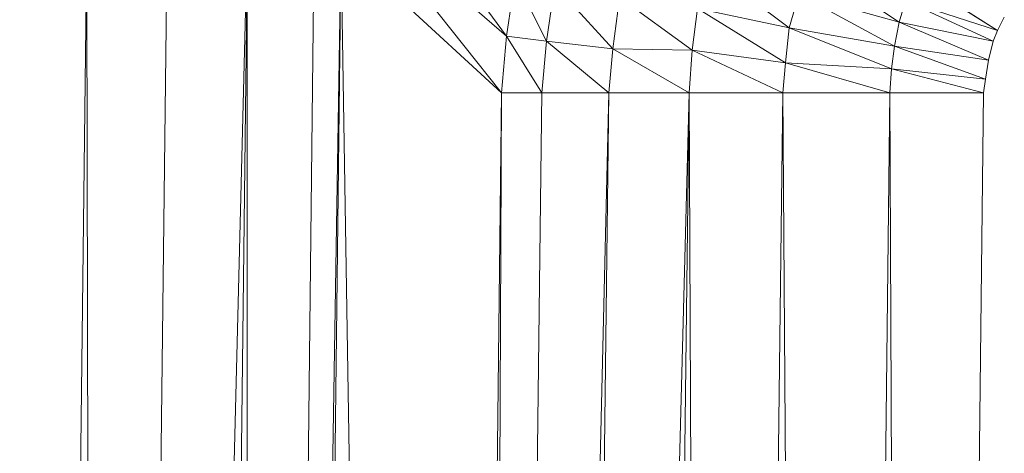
# Model space of a CAD drawing. Header units: metres. Extents: x 391.1 to 427.5, y 12.7 to 28.4.
# Tile 99 of 240: x 408.1967 to 408.2463, y 21.5496 to 21.5714. Entities that reach past the tile are written whole.
import ezdxf

# ---------------------------------------------------------------- set-up
doc = ezdxf.new("R2010")
doc.units = ezdxf.units.M
doc.layers.add('02_MOBILIARIO', color=7, linetype='Continuous', lineweight=18)

# ---------------------------------------------------------------- blocks, each defined once
blk = doc.blocks.new('Family - Plats de dutxa PS-1-153387-01_ENLLUMENAT_PS1')
at = {"layer": '02_MOBILIARIO', "color": 253, "true_color": 0xaaaaaa}
for p, q in [((0.081865, 0.700537), (0.089504, 0.69013)), ((0.089504, 0.69013), (0.081865, 0.700537)), ((0.081379, 0.697171), (0.089504, 0.69013)), ((0.081379, 0.697171), (0.089267, 0.687283)), ((0.089267, 0.687283), (0.081379, 0.697171)), ((0.089504, 0.69013), (0.081379, 0.697171)), ((0.064997, 0.400261), (0.068368, 0.694699)), ((0.064997, 0.400261), (0.068368, 0.694699)), ((0.068368, 0.694699), (0.069042, 0.400261)), ((0.069042, 0.400261), (0.068368, 0.694699)), ((0.072413, 0.694699), (0.069042, 0.400261)), ((0.069042, 0.400261), (0.076458, 0.694699)), ((0.076458, 0.694699), (0.069042, 0.400261)), ((0.069042, 0.400261), (0.072413, 0.694699)), ((0.076458, 0.694699), (0.073087, 0.400261)), ((0.073087, 0.400261), (0.076458, 0.694699)), ((0.076458, 0.694699), (0.076458, 0.400261)), ((0.079828, 0.694699), (0.076458, 0.400261)), ((0.076458, 0.400261), (0.076458, 0.694699)), ((0.076458, 0.400261), (0.081177, 0.694699)), ((0.081177, 0.694699), (0.076458, 0.400261)), ((0.076458, 0.400261), (0.079828, 0.694699)), ((0.081177, 0.694699), (0.077806, 0.400261)), ((0.077806, 0.400261), (0.081177, 0.694699)), ((0.089267, 0.687283), (0.081177, 0.694699)), ((0.081177, 0.694699), (0.089267, 0.687283)), ((0.081177, 0.694699), (0.085896, 0.400261)), ((0.085896, 0.400261), (0.081177, 0.694699)), ((0.104729, 0.693853), (0.109291, 0.690825)), ((0.109291, 0.690825), (0.104729, 0.693853)), ((0.099689, 0.69359), (0.103753, 0.690547)), ((0.103753, 0.690547), (0.099689, 0.69359)), ((0.089954, 0.693022), (0.089504, 0.69013)), ((0.089504, 0.69013), (0.089954, 0.693022)), ((0.089954, 0.693022), (0.09153, 0.689867)), ((0.09153, 0.689867), (0.089954, 0.693022)), ((0.110159, 0.693016), (0.114234, 0.690412)), ((0.114234, 0.690412), (0.110159, 0.693016)), ((0.091943, 0.692684), (0.09153, 0.689867)), ((0.09153, 0.689867), (0.091943, 0.692684)), ((0.091943, 0.692684), (0.09487, 0.689491)), ((0.09487, 0.689491), (0.091943, 0.692684)), ((0.104241, 0.692237), (0.103753, 0.690547)), ((0.103753, 0.690547), (0.104241, 0.692237)), ((0.109291, 0.690825), (0.104241, 0.692237)), ((0.104241, 0.692237), (0.109291, 0.690825)), ((0.104241, 0.692237), (0.109053, 0.689631)), ((0.109053, 0.689631), (0.104241, 0.692237)), ((0.095208, 0.692083), (0.09487, 0.689491)), ((0.09487, 0.689491), (0.095208, 0.692083)), ((0.095208, 0.692083), (0.098863, 0.68942)), ((0.098863, 0.68942), (0.095208, 0.692083)), ((0.109611, 0.691899), (0.109291, 0.690825)), ((0.109291, 0.690825), (0.109611, 0.691899)), ((0.114234, 0.690412), (0.109611, 0.691899)), ((0.109611, 0.691899), (0.114234, 0.690412)), ((0.109611, 0.691899), (0.114017, 0.68987)), ((0.114017, 0.68987), (0.109611, 0.691899)), ((0.098863, 0.68942), (0.099126, 0.691524)), ((0.099126, 0.691524), (0.098863, 0.68942)), ((0.099126, 0.691524), (0.103753, 0.690547)), ((0.099126, 0.691524), (0.103566, 0.688781)), ((0.103566, 0.688781), (0.099126, 0.691524)), ((0.103753, 0.690547), (0.099126, 0.691524)), ((0.109291, 0.690825), (0.109053, 0.689631)), ((0.109053, 0.689631), (0.109291, 0.690825)), ((0.109291, 0.690825), (0.114017, 0.68987)), ((0.109291, 0.690825), (0.113779, 0.688915)), ((0.113779, 0.688915), (0.109291, 0.690825)), ((0.114017, 0.68987), (0.109291, 0.690825)), ((0.114234, 0.690412), (0.114581, 0.691085)), ((0.114581, 0.691085), (0.114234, 0.690412)), ((0.103753, 0.690547), (0.103566, 0.688781)), ((0.103566, 0.688781), (0.103753, 0.690547)), ((0.103753, 0.690547), (0.109053, 0.689631)), ((0.103753, 0.690547), (0.108901, 0.688481)), ((0.108901, 0.688481), (0.103753, 0.690547)), ((0.109053, 0.689631), (0.103753, 0.690547)), ((0.114017, 0.68987), (0.114234, 0.690412)), ((0.114234, 0.690412), (0.114017, 0.68987)), ((0.089504, 0.69013), (0.089267, 0.687283)), ((0.089267, 0.687283), (0.089504, 0.69013)), ((0.089504, 0.69013), (0.09153, 0.689867)), ((0.089504, 0.69013), (0.091289, 0.687283)), ((0.091289, 0.687283), (0.089504, 0.69013)), ((0.09153, 0.689867), (0.089504, 0.69013)), ((0.09153, 0.689867), (0.091289, 0.687283)), ((0.091289, 0.687283), (0.09153, 0.689867)), ((0.09153, 0.689867), (0.09487, 0.689491)), ((0.09153, 0.689867), (0.09466, 0.687283)), ((0.09466, 0.687283), (0.09153, 0.689867)), ((0.09487, 0.689491), (0.09153, 0.689867)), ((0.113779, 0.688915), (0.114017, 0.68987)), ((0.114017, 0.68987), (0.113779, 0.688915)), ((0.09487, 0.689491), (0.09466, 0.687283)), ((0.09466, 0.687283), (0.09487, 0.689491)), ((0.09487, 0.689491), (0.098863, 0.68942)), ((0.09487, 0.689491), (0.098705, 0.687283)), ((0.098705, 0.687283), (0.09487, 0.689491)), ((0.098863, 0.68942), (0.09487, 0.689491)), ((0.098705, 0.687283), (0.098863, 0.68942)), ((0.098863, 0.68942), (0.098705, 0.687283)), ((0.098863, 0.68942), (0.103566, 0.688781)), ((0.098863, 0.68942), (0.103424, 0.687283)), ((0.103424, 0.687283), (0.098863, 0.68942)), ((0.103566, 0.688781), (0.098863, 0.68942)), ((0.109053, 0.689631), (0.108901, 0.688481)), ((0.108901, 0.688481), (0.109053, 0.689631)), ((0.109053, 0.689631), (0.113779, 0.688915)), ((0.109053, 0.689631), (0.113627, 0.68796)), ((0.113627, 0.68796), (0.109053, 0.689631)), ((0.113779, 0.688915), (0.109053, 0.689631)), ((0.103566, 0.688781), (0.103424, 0.687283)), ((0.103424, 0.687283), (0.103566, 0.688781)), ((0.103566, 0.688781), (0.108901, 0.688481)), ((0.103566, 0.688781), (0.108817, 0.687283)), ((0.108817, 0.687283), (0.103566, 0.688781)), ((0.108901, 0.688481), (0.103566, 0.688781)), ((0.113627, 0.68796), (0.113779, 0.688915)), ((0.113779, 0.688915), (0.113627, 0.68796)), ((0.108901, 0.688481), (0.108817, 0.687283)), ((0.108817, 0.687283), (0.108901, 0.688481)), ((0.113627, 0.68796), (0.108901, 0.688481)), ((0.108901, 0.688481), (0.113627, 0.68796)), ((0.108901, 0.688481), (0.113536, 0.687283)), ((0.113536, 0.687283), (0.108901, 0.688481)), ((0.113536, 0.687283), (0.113627, 0.68796)), ((0.113627, 0.68796), (0.113536, 0.687283)), ((0.089267, 0.687283), (0.085896, 0.400261)), ((0.085896, 0.400261), (0.089267, 0.687283)), ((0.089267, 0.687283), (0.087918, 0.400261)), ((0.091289, 0.687283), (0.087918, 0.400261)), ((0.087918, 0.400261), (0.089267, 0.687283)), ((0.087918, 0.400261), (0.09466, 0.687283)), ((0.09466, 0.687283), (0.087918, 0.400261)), ((0.087918, 0.400261), (0.091289, 0.687283)), ((0.089267, 0.687283), (0.091289, 0.687283)), ((0.091289, 0.687283), (0.089267, 0.687283)), ((0.09466, 0.687283), (0.091289, 0.400261)), ((0.09466, 0.687283), (0.091289, 0.687283)), ((0.091289, 0.400261), (0.098705, 0.687283)), ((0.098705, 0.687283), (0.091289, 0.400261)), ((0.091289, 0.400261), (0.09466, 0.687283)), ((0.09466, 0.687283), (0.091289, 0.687283)), ((0.098705, 0.687283), (0.09466, 0.687283)), ((0.098705, 0.687283), (0.09466, 0.687283)), ((0.098705, 0.687283), (0.095334, 0.400261)), ((0.095334, 0.400261), (0.098705, 0.687283)), ((0.098705, 0.687283), (0.103424, 0.687283)), ((0.098705, 0.687283), (0.100053, 0.400261)), ((0.100053, 0.400261), (0.098705, 0.687283)), ((0.103424, 0.687283), (0.098705, 0.687283)), ((0.103424, 0.687283), (0.100053, 0.400261)), ((0.100053, 0.400261), (0.103424, 0.687283)), ((0.103424, 0.687283), (0.108817, 0.687283)), ((0.103424, 0.687283), (0.105446, 0.400261)), ((0.105446, 0.400261), (0.103424, 0.687283)), ((0.108817, 0.687283), (0.103424, 0.687283)), ((0.108817, 0.687283), (0.105446, 0.400261)), ((0.105446, 0.400261), (0.108817, 0.687283)), ((0.108817, 0.687283), (0.113536, 0.687283)), ((0.108817, 0.687283), (0.110165, 0.400261)), ((0.110165, 0.400261), (0.108817, 0.687283)), ((0.113536, 0.687283), (0.108817, 0.687283)), ((0.110165, 0.400261), (0.113536, 0.687283)), ((0.113536, 0.687283), (0.110165, 0.400261))]:
    blk.add_line(p, q, dxfattribs=at)
blk = doc.blocks.new('LONDR55-XX_ZZ-ARQ-CAA-M3D-Londres55_ifc-1-01_ENLLUMENAT_PS1')
at = {"layer": '02_MOBILIARIO', "color": 253, "lineweight": 18, "true_color": 0xaaaaaa}
blk.add_blockref('Family - Plats de dutxa PS-1-153387-01_ENLLUMENAT_PS1', (408.131716, 20.880476), dxfattribs=at)

msp = doc.modelspace()

# ---------------------------------------------------------------- block references
at = {"lineweight": 5}
msp.add_blockref('LONDR55-XX_ZZ-ARQ-CAA-M3D-Londres55_ifc-1-01_ENLLUMENAT_PS1', (0, 0), dxfattribs=at)

doc.saveas('drawing.dxf')
